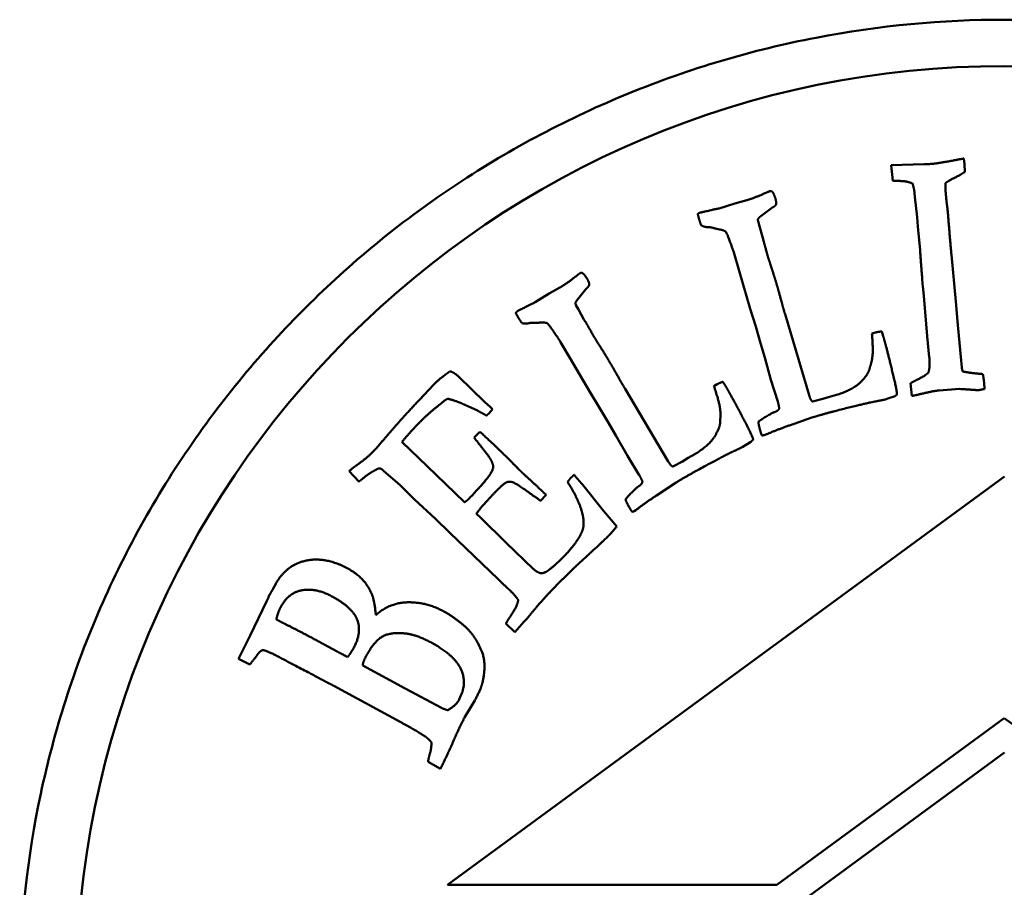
# Model space of a CAD drawing. Header units: millimetres. Extents: x 882 to 5244, y 1527 to 3362.
# Tile 4 of 9: x 3077 to 3098, y 1823 to 1842. Entities that reach past the tile are written whole.
import ezdxf

# ---------------------------------------------------------------- set-up
doc = ezdxf.new("R2010")
doc.units = ezdxf.units.MM
doc.layers.add('Visibile (ISO)', color=7, linetype='Continuous', lineweight=50)

msp = doc.modelspace()

# ---------------------------------------------------------------- linework, layer by layer
at = {"layer": 'Visibile (ISO)'}
for p, q in [((3095.854, 1838.885), (3096.566, 1838.907)), ((3097.42, 1839.029), (3097.432, 1838.909)), ((3095.889, 1838.55), (3095.854, 1838.885)), ((3096.367, 1838.2), (3096.348, 1838.363)), ((3092.151, 1837.955), (3092.488, 1838.061)), ((3092.488, 1838.061), (3092.742, 1838.129)), ((3096.416, 1837.768), (3096.367, 1838.2)), ((3093.279, 1837.962), (3093.018, 1837.766)), ((3092.987, 1837.676), (3093.018, 1837.573)), ((3096.43, 1837.561), (3096.416, 1837.768)), ((3093.018, 1837.573), (3093.08, 1837.339)), ((3096.477, 1837.055), (3096.43, 1837.561)), ((3093.08, 1837.339), (3093.112, 1837.232)), ((3092.471, 1836.984), (3092.456, 1837.034)), ((3092.579, 1836.612), (3092.471, 1836.984)), ((3097.153, 1836.953), (3097.25, 1835.949)), ((3092.817, 1835.792), (3092.579, 1836.612)), ((3088.487, 1836.118), (3088.717, 1836.246)), ((3089.278, 1836.216), (3089.073, 1835.962)), ((3096.559, 1836.071), (3096.536, 1836.277)), ((3088.186, 1835.932), (3088.487, 1836.118)), ((3096.631, 1835.199), (3096.559, 1836.071)), ((3097.25, 1835.949), (3097.288, 1835.437)), ((3089.065, 1835.867), (3089.12, 1835.774)), ((3089.12, 1835.774), (3089.237, 1835.563)), ((3092.937, 1835.41), (3092.817, 1835.792)), ((3089.237, 1835.563), (3089.295, 1835.467)), ((3093.569, 1835.673), (3094.087, 1833.929)), ((3093.042, 1835.049), (3092.937, 1835.41)), ((3095.653, 1835.302), (3095.683, 1835.203)), ((3097.288, 1835.437), (3097.363, 1834.673)), ((3088.734, 1835.069), (3088.708, 1835.114)), ((3095.442, 1835.256), (3095.52, 1835.28)), ((3096.677, 1834.749), (3096.631, 1835.199)), ((3088.93, 1834.735), (3088.734, 1835.069)), ((3093.134, 1834.744), (3093.042, 1835.049)), ((3089.362, 1833.999), (3088.93, 1834.735)), ((3093.266, 1834.262), (3093.134, 1834.744)), ((3097.363, 1834.673), (3097.376, 1834.532)), ((3086.532, 1834.332), (3087.103, 1833.78)), ((3093.412, 1833.793), (3093.266, 1834.262)), ((3085.693, 1833.829), (3086.002, 1834.161)), ((3090.121, 1834.067), (3091.05, 1832.503)), ((3092.038, 1834.123), (3092.108, 1834.165)), ((3092.232, 1834.219), (3092.285, 1834.13)), ((3096.299, 1833.913), (3096.274, 1834.188)), ((3097.328, 1834.064), (3096.89, 1834.032)), ((3089.573, 1833.657), (3089.362, 1833.999)), ((3094.159, 1833.793), (3094.386, 1833.848)), ((3094.386, 1833.848), (3094.525, 1833.894)), ((3094.525, 1833.894), (3094.679, 1833.936)), ((3095.828, 1833.874), (3095.705, 1833.832)), ((3095.919, 1833.901), (3095.828, 1833.874)), ((3086.932, 1833.604), (3086.668, 1833.721)), ((3087.103, 1833.78), (3087.217, 1833.676)), ((3087.267, 1833.628), (3087.201, 1833.547)), ((3087.217, 1833.676), (3087.267, 1833.628)), ((3089.762, 1833.334), (3089.573, 1833.657)), ((3094.143, 1833.446), (3093.666, 1833.279)), ((3089.926, 1833.06), (3089.762, 1833.334)), ((3086.872, 1833.014), (3086.89, 1833.039)), ((3086.89, 1833.039), (3086.995, 1833.142)), ((3090.173, 1832.625), (3089.926, 1833.06)), ((3093.155, 1833.08), (3093.117, 1833.069)), ((3085.316, 1832.923), (3085.858, 1832.399)), ((3092.752, 1832.877), (3092.643, 1832.807)), ((3092.833, 1832.926), (3092.752, 1832.877)), ((3090.429, 1832.206), (3090.173, 1832.625)), ((3091.36, 1832.498), (3091.483, 1832.578)), ((3091.483, 1832.578), (3091.622, 1832.656)), ((3085.858, 1832.399), (3086.664, 1831.621)), ((3091.154, 1832.39), (3091.36, 1832.498)), ((3084.389, 1832.069), (3084.178, 1832.291)), ((3085.28, 1831.987), (3084.921, 1832.298)), ((3098.298, 1832.18), (3086.298, 1823.381)), ((3085.587, 1831.684), (3085.28, 1831.987)), ((3089.128, 1832.093), (3089.203, 1832.003)), ((3089.203, 1832.003), (3089.661, 1831.435)), ((3091.223, 1832.049), (3090.801, 1831.771)), ((3088.42, 1831.782), (3088.298, 1831.655)), ((3088.358, 1831.842), (3088.42, 1831.782)), ((3086.04, 1831.266), (3085.587, 1831.684)), ((3086.919, 1831.375), (3087.012, 1831.285)), ((3087.012, 1831.285), (3087.557, 1830.758)), ((3089.661, 1831.435), (3089.944, 1831.101)), ((3090.354, 1831.452), (3090.321, 1831.432)), ((3086.347, 1830.963), (3086.04, 1831.266)), ((3087.391, 1829.966), (3086.347, 1830.963)), ((3087.557, 1830.758), (3088.152, 1830.183)), ((3082.528, 1829.736), (3082.605, 1829.876)), ((3087.472, 1829.882), (3087.391, 1829.966)), ((3082.045, 1828.748), (3082.396, 1829.484)), ((3082.396, 1829.484), (3082.438, 1829.57)), ((3087.746, 1828.826), (3087.557, 1829.009)), ((3087.946, 1829.052), (3087.746, 1828.826)), ((3088.018, 1829.126), (3087.946, 1829.052)), ((3081.794, 1828.251), (3082.045, 1828.748)), ((3083.639, 1828.558), (3083.919, 1828.405)), ((3082.037, 1828.129), (3081.794, 1828.251)), ((3084.472, 1828.104), (3085.384, 1827.608)), ((3085.278, 1826.89), (3083.845, 1827.665)), ((3085.384, 1827.608), (3086.165, 1827.193)), ((3086.882, 1827.348), (3086.665, 1826.985)), ((3093.395, 1823.381), (3098.292, 1826.972)), ((3098.292, 1826.972), (3103.19, 1823.381)), ((3098.298, 1826.228), (3086.298, 1817.428)), ((3086.146, 1825.878), (3085.879, 1826.028)), ((3086.298, 1823.381), (3093.395, 1823.381))]:
    msp.add_line(p, q, dxfattribs=at)
msp.add_circle((3098.293, 1821.02), 20, dxfattribs=at)
msp.add_arc((3082.836, 1829.422), 0.425, 151.4562, 159.6257, dxfattribs=at)
msp.add_open_spline([(3098.293, 1800.02), (3096.969, 1800.02), (3095.599, 1800.145), (3092.873, 1800.671), (3091.516, 1801.072), (3088.911, 1802.134), (3087.661, 1802.796), (3085.347, 1804.328), (3084.283, 1805.197), (3082.394, 1807.056), (3081.505, 1808.109), (3079.937, 1810.404), (3079.257, 1811.647), (3078.165, 1814.242), (3077.752, 1815.597), (3077.209, 1818.322), (3077.08, 1819.693), (3077.08, 1821.02), (3077.08, 1822.347), (3077.209, 1823.718), (3077.752, 1826.444), (3078.165, 1827.798), (3079.257, 1830.393), (3079.937, 1831.636), (3081.505, 1833.931), (3082.394, 1834.984), (3084.283, 1836.843), (3085.347, 1837.713), (3087.661, 1839.244), (3088.911, 1839.906), (3091.516, 1840.968), (3092.873, 1841.37), (3095.599, 1841.895), (3096.969, 1842.02), (3099.616, 1842.02), (3100.986, 1841.895), (3103.712, 1841.37), (3105.069, 1840.968), (3107.674, 1839.906), (3108.924, 1839.244), (3111.238, 1837.713), (3112.303, 1836.843), (3114.192, 1834.984), (3115.08, 1833.931), (3116.648, 1831.636), (3117.328, 1830.393), (3118.42, 1827.798), (3118.833, 1826.444), (3119.376, 1823.718), (3119.505, 1822.347), (3119.505, 1819.69), (3119.375, 1818.315), (3118.83, 1815.583), (3118.414, 1814.226), (3117.317, 1811.625), (3116.634, 1810.38), (3115.059, 1808.081), (3114.166, 1807.027), (3112.274, 1805.173), (3111.21, 1804.307), (3108.9, 1802.782), (3107.652, 1802.124), (3105.052, 1801.066), (3103.699, 1800.667), (3100.979, 1800.144), (3099.613, 1800.02), (3098.293, 1800.02)], degree=3, knots=[9.541416, 9.541416, 9.541416, 9.541416, 9.938518, 9.938518, 10.33562, 10.33562, 10.732722, 10.732722, 11.129824, 11.129824, 11.527839, 11.527839, 11.925854, 11.925854, 12.32387, 12.32387, 12.721885, 12.721885, 12.721885, 13.1199, 13.1199, 13.517915, 13.517915, 13.91593, 13.91593, 14.313945, 14.313945, 14.711047, 14.711047, 15.10815, 15.10815, 15.505252, 15.505252, 15.902354, 15.902354, 16.299456, 16.299456, 16.696558, 16.696558, 17.09366, 17.09366, 17.490762, 17.490762, 17.888777, 17.888777, 18.286792, 18.286792, 18.684807, 18.684807, 19.082822, 19.082822, 19.481887, 19.481887, 19.880951, 19.880951, 20.280015, 20.280015, 20.679079, 20.679079, 21.075134, 21.075134, 21.47119, 21.47119, 21.867245, 21.867245, 22.263301, 22.263301, 22.263301, 22.263301], dxfattribs=at)
for points in [[(3096.566, 1838.907), (3096.696, 1838.91), (3096.73, 1838.913)], [(3096.73, 1838.913), (3096.876, 1838.927), (3097.195, 1838.987)], [(3097.195, 1838.987), (3097.374, 1839.02), (3097.42, 1839.029)], [(3097.432, 1838.909), (3097.438, 1838.844), (3097.443, 1838.741)], [(3097.443, 1838.741), (3097.349, 1838.676), (3097.105, 1838.558), (3097.023, 1838.499)], [(3095.976, 1838.545), (3095.924, 1838.545), (3095.889, 1838.55)], [(3096.319, 1838.486), (3096.209, 1838.549), (3095.976, 1838.545)], [(3096.348, 1838.363), (3096.34, 1838.401), (3096.319, 1838.486)], [(3097.023, 1838.499), (3097.02, 1838.399), (3097.037, 1838.214)], [(3092.742, 1838.129), (3092.907, 1838.179), (3093.153, 1838.289)], [(3093.153, 1838.289), (3093.225, 1838.32), (3093.237, 1838.323)], [(3093.237, 1838.323), (3093.275, 1838.335), (3093.296, 1838.309)], [(3093.296, 1838.309), (3093.329, 1838.274), (3093.36, 1838.171)], [(3093.36, 1838.171), (3093.385, 1838.089), (3093.374, 1838.036)], [(3097.037, 1838.214), (3097.052, 1838.047), (3097.07, 1837.945)], [(3091.689, 1837.829), (3091.705, 1837.852), (3091.73, 1837.859)], [(3091.73, 1837.859), (3091.783, 1837.875), (3092.151, 1837.955)], [(3093.374, 1838.036), (3093.365, 1838.006), (3093.279, 1837.962)], [(3097.07, 1837.945), (3097.121, 1837.3), (3097.153, 1836.953)], [(3091.713, 1837.737), (3091.704, 1837.766), (3091.689, 1837.829)], [(3091.76, 1837.594), (3091.727, 1837.687), (3091.713, 1837.737)], [(3093.018, 1837.766), (3093.008, 1837.754), (3092.986, 1837.725)], [(3092.986, 1837.725), (3092.985, 1837.698), (3092.987, 1837.676)], [(3091.899, 1837.55), (3091.807, 1837.558), (3091.76, 1837.594)], [(3092.022, 1837.533), (3091.953, 1837.553), (3091.899, 1837.55)], [(3092.129, 1837.507), (3092.115, 1837.507), (3092.022, 1837.533)], [(3092.456, 1837.034), (3092.322, 1837.417), (3092.267, 1837.481), (3092.129, 1837.507)], [(3093.112, 1837.232), (3093.117, 1837.215), (3093.169, 1837.028)], [(3093.169, 1837.028), (3093.179, 1836.982), (3093.194, 1836.932)], [(3096.536, 1836.277), (3096.479, 1837.029), (3096.477, 1837.055)], [(3093.194, 1836.932), (3093.211, 1836.875), (3093.258, 1836.735)], [(3093.258, 1836.735), (3093.328, 1836.518), (3093.378, 1836.353)], [(3088.717, 1836.246), (3088.864, 1836.334), (3089.076, 1836.502)], [(3089.076, 1836.502), (3089.138, 1836.549), (3089.149, 1836.556)], [(3089.149, 1836.556), (3089.182, 1836.575), (3089.209, 1836.556)], [(3089.209, 1836.556), (3089.249, 1836.53), (3089.305, 1836.438)], [(3089.305, 1836.438), (3089.349, 1836.364), (3089.352, 1836.31)], [(3089.352, 1836.31), (3089.35, 1836.279), (3089.278, 1836.216)], [(3093.378, 1836.353), (3093.436, 1836.159), (3093.501, 1835.913)], [(3089.073, 1835.962), (3089.066, 1835.948), (3089.052, 1835.914)], [(3087.769, 1835.697), (3087.779, 1835.722), (3087.801, 1835.736)], [(3087.801, 1835.736), (3087.849, 1835.765), (3088.186, 1835.932)], [(3089.052, 1835.914), (3089.058, 1835.887), (3089.065, 1835.867)], [(3093.501, 1835.913), (3093.525, 1835.821), (3093.569, 1835.673)], [(3087.814, 1835.613), (3087.799, 1835.639), (3087.769, 1835.697)], [(3087.896, 1835.486), (3087.841, 1835.569), (3087.814, 1835.613)], [(3088.041, 1835.478), (3087.95, 1835.463), (3087.896, 1835.486)], [(3088.164, 1835.491), (3088.092, 1835.493), (3088.041, 1835.478)], [(3088.274, 1835.492), (3088.261, 1835.489), (3088.164, 1835.491)], [(3088.708, 1835.114), (3088.484, 1835.452), (3088.415, 1835.501), (3088.274, 1835.492)], [(3089.295, 1835.467), (3089.304, 1835.452), (3089.4, 1835.283)], [(3095.52, 1835.28), (3095.578, 1835.297), (3095.653, 1835.302)], [(3089.4, 1835.283), (3089.421, 1835.241), (3089.448, 1835.196)], [(3089.448, 1835.196), (3089.479, 1835.145), (3089.558, 1835.021)], [(3095.394, 1834.521), (3095.443, 1834.658), (3095.466, 1834.939), (3095.442, 1835.256)], [(3095.683, 1835.203), (3095.763, 1834.939), (3095.92, 1834.27)], [(3089.558, 1835.021), (3089.679, 1834.827), (3089.768, 1834.68)], [(3089.768, 1834.68), (3089.872, 1834.506), (3089.996, 1834.284)], [(3096.659, 1834.418), (3096.696, 1834.543), (3096.677, 1834.749)], [(3095.24, 1834.254), (3095.375, 1834.403), (3095.394, 1834.521)], [(3097.376, 1834.532), (3097.379, 1834.502), (3097.393, 1834.442)], [(3086.002, 1834.161), (3086.106, 1834.269), (3086.353, 1834.444)], [(3086.353, 1834.444), (3086.439, 1834.421), (3086.532, 1834.332)], [(3089.996, 1834.284), (3090.041, 1834.2), (3090.121, 1834.067)], [(3094.679, 1833.936), (3095.063, 1834.052), (3095.24, 1834.254)], [(3095.92, 1834.27), (3095.983, 1834.001), (3095.98, 1833.937)], [(3096.274, 1834.188), (3096.323, 1834.218), (3096.431, 1834.271)], [(3096.431, 1834.271), (3096.588, 1834.347), (3096.659, 1834.418)], [(3097.393, 1834.442), (3097.548, 1834.409), (3097.674, 1834.399)], [(3097.674, 1834.399), (3097.696, 1834.397), (3097.831, 1834.383)], [(3097.831, 1834.383), (3097.851, 1834.268), (3097.858, 1834.191)], [(3092.172, 1833.398), (3092.186, 1833.543), (3092.139, 1833.821), (3092.038, 1834.123)], [(3092.108, 1834.165), (3092.16, 1834.196), (3092.232, 1834.219)], [(3092.285, 1834.13), (3092.427, 1833.894), (3092.743, 1833.284)], [(3096.89, 1834.032), (3096.757, 1834.02), (3096.511, 1833.959)], [(3097.664, 1834.043), (3097.625, 1834.044), (3097.328, 1834.064)], [(3097.729, 1834.036), (3097.708, 1834.034), (3097.664, 1834.043)], [(3097.819, 1834.053), (3097.738, 1834.037), (3097.729, 1834.036)], [(3097.865, 1834.062), (3097.835, 1834.059), (3097.819, 1834.053)], [(3097.858, 1834.191), (3097.862, 1834.148), (3097.865, 1834.062)], [(3085.023, 1833.086), (3085.385, 1833.51), (3085.693, 1833.829)], [(3086.303, 1833.852), (3086.242, 1833.827), (3086.17, 1833.758)], [(3086.668, 1833.721), (3086.505, 1833.801), (3086.303, 1833.852)], [(3094.087, 1833.929), (3094.121, 1833.817), (3094.159, 1833.793)], [(3095.705, 1833.832), (3095.685, 1833.826), (3095.412, 1833.775)], [(3095.98, 1833.937), (3095.931, 1833.905), (3095.919, 1833.901)], [(3096.511, 1833.959), (3096.35, 1833.922), (3096.299, 1833.913)], [(3086.05, 1833.665), (3085.866, 1833.518), (3085.681, 1833.326)], [(3086.17, 1833.758), (3086.149, 1833.743), (3086.05, 1833.665)], [(3087.135, 1833.491), (3087.064, 1833.53), (3086.932, 1833.604)], [(3093.333, 1833.562), (3093.424, 1833.589), (3093.443, 1833.644)], [(3093.443, 1833.644), (3093.43, 1833.735), (3093.412, 1833.793)], [(3095.412, 1833.775), (3095.365, 1833.765), (3094.535, 1833.564), (3094.143, 1833.446)], [(3087.201, 1833.547), (3087.186, 1833.532), (3087.135, 1833.491)], [(3092.088, 1833.102), (3092.183, 1833.279), (3092.172, 1833.398)], [(3092.995, 1833.356), (3093.059, 1833.411), (3093.309, 1833.554), (3093.333, 1833.562)], [(3085.681, 1833.326), (3085.471, 1833.109), (3085.316, 1832.923)], [(3092.743, 1833.284), (3092.87, 1833.039), (3092.883, 1832.976)], [(3093.045, 1833.128), (3092.999, 1833.281), (3092.995, 1833.356)], [(3093.666, 1833.279), (3093.389, 1833.182), (3093.155, 1833.08)], [(3084.722, 1832.743), (3084.781, 1832.805), (3085.023, 1833.086)], [(3087.218, 1832.56), (3087.171, 1832.635), (3086.872, 1833.014)], [(3086.995, 1833.142), (3087.246, 1832.911), (3087.373, 1832.788)], [(3091.622, 1832.656), (3091.966, 1832.862), (3092.088, 1833.102)], [(3092.883, 1832.976), (3092.844, 1832.932), (3092.833, 1832.926)], [(3093.071, 1833.059), (3093.054, 1833.099), (3093.045, 1833.128)], [(3093.117, 1833.069), (3093.105, 1833.065), (3093.071, 1833.059)], [(3087.373, 1832.788), (3087.661, 1832.51), (3087.822, 1832.342), (3087.869, 1832.297)], [(3092.643, 1832.807), (3092.624, 1832.795), (3092.372, 1832.679)], [(3084.373, 1832.444), (3084.542, 1832.556), (3084.722, 1832.743)], [(3086.749, 1831.689), (3087.06, 1832.012), (3087.286, 1832.32), (3087.278, 1832.454), (3087.218, 1832.56)], [(3092.372, 1832.679), (3092.33, 1832.659), (3091.574, 1832.26), (3091.223, 1832.049)], [(3084.178, 1832.291), (3084.286, 1832.384), (3084.373, 1832.444)], [(3084.774, 1832.332), (3084.747, 1832.316), (3084.702, 1832.294)], [(3084.862, 1832.349), (3084.813, 1832.36), (3084.774, 1832.332)], [(3084.921, 1832.298), (3084.909, 1832.31), (3084.862, 1832.349)], [(3091.05, 1832.503), (3091.11, 1832.404), (3091.154, 1832.39)], [(3084.476, 1832.135), (3084.44, 1832.104), (3084.389, 1832.069)], [(3084.702, 1832.294), (3084.575, 1832.225), (3084.476, 1832.135)], [(3087.869, 1832.297), (3087.943, 1832.225), (3088.281, 1831.917), (3088.358, 1831.842)], [(3088.885, 1832.059), (3088.93, 1832.123), (3088.963, 1832.157)], [(3088.963, 1832.157), (3088.981, 1832.176), (3089.023, 1832.213)], [(3089.023, 1832.213), (3089.085, 1832.141), (3089.128, 1832.093)], [(3090.496, 1832.07), (3090.46, 1832.154), (3090.429, 1832.206)], [(3087.565, 1832.051), (3087.511, 1832.032), (3087.289, 1831.802)], [(3087.709, 1832.05), (3087.638, 1832.077), (3087.565, 1832.051)], [(3088.088, 1831.804), (3087.801, 1832.015), (3087.709, 1832.05)], [(3089.208, 1831.357), (3089.139, 1831.657), (3088.885, 1832.059)], [(3090.132, 1831.68), (3090.18, 1831.75), (3090.387, 1831.949), (3090.409, 1831.963)], [(3090.409, 1831.963), (3090.491, 1832.011), (3090.496, 1832.07)], [(3087.289, 1831.802), (3087.029, 1831.533), (3086.919, 1831.375)], [(3088.298, 1831.655), (3088.248, 1831.691), (3088.088, 1831.804)], [(3090.801, 1831.771), (3090.557, 1831.609), (3090.354, 1831.452)], [(3086.664, 1831.621), (3086.719, 1831.658), (3086.749, 1831.689)], [(3090.237, 1831.472), (3090.155, 1831.608), (3090.132, 1831.68)], [(3089.184, 1830.966), (3089.261, 1831.126), (3089.208, 1831.357)], [(3090.278, 1831.411), (3090.252, 1831.446), (3090.237, 1831.472)], [(3090.321, 1831.432), (3090.31, 1831.425), (3090.278, 1831.411)], [(3089.944, 1831.101), (3089.84, 1830.975), (3089.777, 1830.909)], [(3088.836, 1830.488), (3089.076, 1830.736), (3089.184, 1830.966)], [(3089.777, 1830.909), (3089.678, 1830.807), (3089.231, 1830.4)], [(3088.343, 1830.095), (3088.474, 1830.113), (3088.836, 1830.488)], [(3082.876, 1830.195), (3082.94, 1830.249), (3083.235, 1830.377), (3083.589, 1830.396), (3083.962, 1830.296), (3084.147, 1830.195)], [(3089.231, 1830.4), (3088.916, 1830.111), (3088.5, 1829.68)], [(3082.605, 1829.876), (3082.692, 1830.045), (3082.876, 1830.195)], [(3084.147, 1830.195), (3084.352, 1830.084), (3084.613, 1829.789), (3084.684, 1829.594)], [(3088.152, 1830.183), (3088.258, 1830.081), (3088.343, 1830.095)], [(3087.636, 1829.729), (3087.589, 1829.774), (3087.472, 1829.882)], [(3082.463, 1829.625), (3082.475, 1829.647), (3082.528, 1829.736)], [(3083.806, 1829.595), (3083.484, 1829.771), (3082.88, 1829.687), (3082.705, 1829.366)], [(3084.275, 1828.482), (3084.452, 1828.807), (3084.261, 1829.348), (3083.806, 1829.595)], [(3084.684, 1829.594), (3084.719, 1829.496), (3084.755, 1829.192)], [(3087.82, 1829.516), (3087.757, 1829.613), (3087.636, 1829.729)], [(3088.5, 1829.68), (3088.293, 1829.466), (3088.018, 1829.126)], [(3082.705, 1829.366), (3082.653, 1829.271), (3082.609, 1829.099)], [(3084.755, 1829.192), (3085.048, 1829.46), (3085.845, 1829.473), (3086.219, 1829.269)], [(3087.658, 1829.175), (3087.806, 1829.391), (3087.82, 1829.516)], [(3086.219, 1829.269), (3086.443, 1829.147), (3086.656, 1828.962)], [(3087.557, 1829.009), (3087.578, 1829.055), (3087.658, 1829.175)], [(3082.609, 1829.099), (3082.684, 1829.058), (3082.83, 1828.983)], [(3082.83, 1828.983), (3083.124, 1828.838), (3083.639, 1828.558)], [(3086.656, 1828.962), (3086.815, 1828.822), (3086.919, 1828.642)], [(3085.397, 1828.794), (3085.068, 1828.83), (3084.714, 1828.621), (3084.545, 1828.31)], [(3085.959, 1828.591), (3085.637, 1828.766), (3085.397, 1828.794)], [(3086.539, 1827.358), (3086.675, 1827.607), (3086.615, 1828.047), (3086.273, 1828.42), (3085.959, 1828.591)], [(3086.919, 1828.642), (3087.058, 1828.41), (3087.113, 1828.017), (3087.05, 1827.737)], [(3082.19, 1828.321), (3082.164, 1828.281), (3082.037, 1828.129)], [(3082.304, 1828.431), (3082.249, 1828.411), (3082.19, 1828.321)], [(3082.348, 1828.431), (3082.327, 1828.437), (3082.304, 1828.431)], [(3082.675, 1828.283), (3082.419, 1828.417), (3082.348, 1828.431)], [(3083.919, 1828.405), (3083.995, 1828.364), (3084.145, 1828.287)], [(3084.145, 1828.287), (3084.211, 1828.364), (3084.275, 1828.482)], [(3084.545, 1828.31), (3084.47, 1828.174), (3084.472, 1828.104)], [(3083.845, 1827.665), (3083.622, 1827.787), (3082.675, 1828.283)], [(3087.05, 1827.737), (3087.018, 1827.597), (3086.882, 1827.348)], [(3086.304, 1827.142), (3086.471, 1827.233), (3086.539, 1827.358)], [(3086.165, 1827.193), (3086.218, 1827.164), (3086.304, 1827.142)], [(3085.821, 1826.57), (3085.642, 1826.692), (3085.278, 1826.89)], [(3086.665, 1826.985), (3086.537, 1826.75), (3086.394, 1826.406)], [(3085.948, 1826.452), (3085.889, 1826.524), (3085.821, 1826.57)], [(3085.909, 1826.174), (3085.957, 1826.334), (3085.948, 1826.452)], [(3086.394, 1826.406), (3086.352, 1826.311), (3086.146, 1825.878)], [(3085.879, 1826.028), (3085.885, 1826.094), (3085.909, 1826.174)]]:
    msp.add_open_spline(points, degree=2, dxfattribs=at)

doc.saveas('drawing.dxf')
